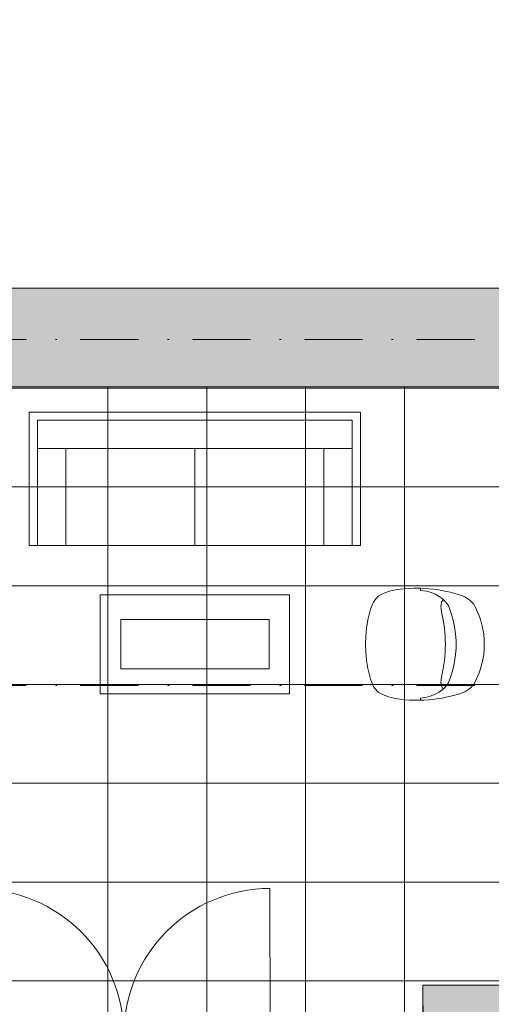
# Paper-space layout 'SA-902 Ruumi 103 siseviimistlused' of a CAD drawing. Header units: millimetres. Extents: x 15 to 415, y 5 to 292.
# Tile 97 of 108: x 164 to 193, y 196 to 256. Entities that reach past the tile are written whole.
import ezdxf
from ezdxf.xclip import XClip

# ---------------------------------------------------------------- set-up
doc = ezdxf.new("R2010")
doc.units = ezdxf.units.MM
doc.header["$MEASUREMENT"] = 0
doc.header["$XCLIPFRAME"] = 2
doc.linetypes.add('Dot & Dashed', pattern=[6.702778, 3.527778, -1.763889, 0, -1.411111])
for name, color, linetype in [('AR - Mööbel', 7, 'Continuous'), ('AR - Seinad SS 2', 7, 'Continuous'), ('AR - Seinad SS.ol', 7, 'Continuous'), ('AR - Seinad VS', 7, 'Continuous'), ('AR - Teljed', 7, 'Continuous'), ('AR - Vahelaed', 7, 'Continuous'), ('SA - põrandaviimistlus', 7, 'Continuous')]:
    doc.layers.add(name, color=color, linetype=linetype)

# ---------------------------------------------------------------- blocks, each defined once
blk = doc.blocks.new('Drawing_1_1', base_point=(61.449, 53.275))
at = {"layer": 'AR - Seinad SS.ol', "linetype": 'Continuous', "lineweight": 13}
blk.add_hatch(color=252, dxfattribs=at).paths.add_polyline_path([(188.577, 197.018), (188.588, 189.818), (214.287, 189.857), (214.276, 197.057)])
at = {"layer": 'AR - Seinad VS', "linetype": 'Continuous', "lineweight": 13}
blk.add_hatch(color=252, dxfattribs=at).paths.add_polyline_path([(157.505, 233.349), (193.425, 233.349), (193.412, 239.349), (157.505, 239.349)])
at = {"layer": 'SA - põrandaviimistlus', "linetype": 'Continuous', "lineweight": 13}
h = blk.add_hatch(dxfattribs=at)
h.set_pattern_fill('Grid_600x600_0001', color=254, style=0, pattern_type=2)
h.set_pattern_definition([(0, (61.449, 53.2755), (0, 6), []), (90, (61.449, 53.2755), (-6, 0), [])])
h.paths.add_polyline_path([(105.721, 218.244), (105.386, 198.526), (106.736, 198.516), (106.695, 195.537), (108.166, 195.537), (108.166, 192.767), (134.015, 192.767), (134.015, 195.537), (134.304, 195.537), (134.3, 197.881), (142.202, 197.893), (142.23, 199.986), (149.429, 199.89), (149.404, 196.959), (152.262, 196.963), (152.267, 193.163), (188.583, 193.218), (188.577, 197.018), (193.466, 197.026), (193.466, 198.218), (199.166, 198.218), (199.166, 197.034), (214.276, 197.057), (214.287, 189.857), (213.642, 189.856), (213.261, 163.413), (213.958, 163.415), (213.978, 157.565), (211.724, 157.584), (211.333, 131.191), (212.783, 131.169), (212.78, 130.925), (213.902, 130.927), (213.914, 125.227), (190.819, 125.196), (190.815, 127.844), (145.517, 127.784), (145.519, 125.137), (140.626, 125.13), (140.59, 115.843), (138.333, 115.852), (138.179, 76.16), (140.436, 76.151), (140.419, 64.848), (197.715, 64.938), (197.754, 97.452), (212.734, 97.416), (212.689, 96.617), (213.675, 96.614), (213.665, 92.64), (238.665, 92.58), (238.675, 96.554), (243.295, 96.543), (244.201, 96.541), (244.201, 125.294), (238.914, 125.283), (238.901, 130.983), (240.061, 130.985), (240.061, 131.185), (242.964, 131.15), (242.962, 130.992), (244.201, 130.994), (244.201, 189.903), (243.683, 189.902), (243.288, 157.625), (239.687, 157.654), (239.666, 163.504), (240.46, 163.507), (240.783, 189.897), (240.067, 189.896), (240.056, 197.096), (244.201, 197.103), (244.201, 199.036), (201.166, 199.036), (201.166, 212.446), (209.761, 212.446, -0.068715), (209.037, 214.423), (199.166, 214.446), (199.166, 211.518), (193.466, 211.518), (193.425, 233.349), (149.874, 233.347), (149.792, 227.137), (142.592, 227.233), (142.704, 235.586), (114.929, 235.586), (114.929, 218.186), (107.051, 218.186)])
h.paths.add_polyline_path([(145.626, 67.938), (145.626, 122.227), (205.909, 122.227), (205.909, 100.452), (190.757, 100.452), (190.757, 67.938)], flags=0)
h.paths.add_polyline_path([(215.914, 134.278), (215.914, 189.096), (236.914, 189.096), (236.914, 134.278)], flags=0)
h.paths.add_polyline_path([(215.914, 100.452), (215.914, 122.227), (236.914, 122.227), (236.914, 100.452)], flags=0)
at = {"layer": 'AR - Mööbel', "color": 251, "linetype": 'Continuous', "lineweight": 13}
for p, q in [((184.781, 231.822), (164.681, 231.822)), ((164.681, 231.822), (164.681, 223.722)), ((184.781, 223.722), (184.781, 231.822)), ((165.181, 223.722), (165.181, 231.322)), ((165.181, 231.322), (184.281, 231.322)), ((184.281, 231.322), (184.281, 223.722)), ((165.181, 229.621), (184.281, 229.621)), ((166.896, 223.722), (166.896, 229.621)), ((174.731, 223.722), (174.731, 229.621)), ((182.566, 223.722), (182.566, 229.621)), ((164.681, 223.722), (184.781, 223.722)), ((185.851, 220.634), (186.043, 220.738)), ((186.043, 220.738), (186.318, 220.862)), ((186.318, 220.862), (186.484, 220.923)), ((186.484, 220.923), (186.635, 220.963)), ((186.635, 220.963), (187.015, 221.04)), ((187.015, 221.04), (187.185, 221.063)), ((187.185, 221.063), (187.464, 221.092)), ((187.464, 221.092), (187.786, 221.11)), ((187.786, 221.11), (188.023, 221.12)), ((188.023, 221.12), (188.435, 221.122)), ((188.435, 221.122), (188.627, 221.112)), ((188.435, 220.991), (188.435, 221.122)), ((188.435, 220.991), (188.818, 220.937)), ((188.627, 221.112), (188.902, 221.091)), ((188.818, 220.937), (189.07, 220.862)), ((188.902, 221.091), (189.209, 221.067)), ((189.07, 220.862), (189.316, 220.758)), ((189.209, 221.067), (189.398, 221.041)), ((189.316, 220.758), (189.557, 220.625)), ((189.398, 221.041), (189.749, 220.99)), ((189.749, 220.99), (189.912, 220.957)), ((189.912, 220.957), (190.255, 220.883)), ((190.255, 220.883), (190.436, 220.833)), ((190.436, 220.833), (190.725, 220.748)), ((190.725, 220.748), (191.109, 220.61)), ((185.396, 219.851), (185.509, 220.151)), ((185.509, 220.151), (185.57, 220.283)), ((185.57, 220.283), (185.653, 220.409)), ((185.653, 220.409), (185.851, 220.634)), ((189.557, 220.625), (189.748, 220.496)), ((189.67, 220.086), (189.668, 220.073)), ((189.668, 220.073), (189.675, 219.872)), ((189.698, 220.275), (189.67, 220.086)), ((189.793, 220.451), (189.698, 220.275)), ((189.748, 220.496), (189.793, 220.451)), ((189.928, 220.317), (189.793, 220.451)), ((190.116, 220.069), (189.928, 220.317)), ((190.29, 219.597), (190.116, 220.069)), ((191.109, 220.61), (191.419, 220.409)), ((191.419, 220.409), (191.655, 220.151)), ((191.655, 220.151), (191.735, 220.001)), ((185.235, 219.199), (185.343, 219.687)), ((185.343, 219.687), (185.396, 219.851)), ((189.675, 219.872), (189.729, 219.593)), ((189.729, 219.593), (189.81, 219.2)), ((190.409, 219.19), (190.29, 219.597)), ((191.735, 220.001), (191.908, 219.638)), ((191.908, 219.638), (191.977, 219.459)), ((191.977, 219.459), (192.062, 219.222)), ((185.158, 218.705), (185.235, 219.199)), ((189.81, 219.2), (189.881, 218.707)), ((190.498, 218.776), (190.409, 219.19)), ((192.062, 219.222), (192.175, 218.824)), ((185.112, 218.208), (185.158, 218.705)), ((189.881, 218.707), (189.923, 218.215)), ((190.558, 218.356), (190.498, 218.776)), ((190.588, 217.934), (190.558, 218.356)), ((192.175, 218.824), (192.26, 218.355)), ((192.26, 218.355), (192.295, 217.939)), ((185.098, 217.722), (185.112, 218.208)), ((185.112, 217.236), (185.098, 217.722)), ((189.923, 218.215), (189.929, 217.99)), ((189.929, 217.99), (189.937, 217.722)), ((189.937, 217.722), (189.929, 217.454)), ((190.588, 217.722), (190.588, 217.934)), ((190.588, 217.511), (190.588, 217.722)), ((192.295, 217.939), (192.298, 217.722)), ((192.298, 217.722), (192.295, 217.506)), ((185.158, 216.739), (185.112, 217.236)), ((189.923, 217.229), (189.881, 216.738)), ((189.929, 217.454), (189.923, 217.229)), ((190.498, 216.669), (190.558, 217.088)), ((190.558, 217.088), (190.588, 217.511)), ((192.26, 217.09), (192.175, 216.621)), ((192.295, 217.506), (192.26, 217.09)), ((185.235, 216.246), (185.158, 216.739)), ((189.881, 216.738), (189.81, 216.244)), ((190.409, 216.255), (190.498, 216.669)), ((192.175, 216.621), (192.062, 216.223)), ((185.343, 215.757), (185.235, 216.246)), ((189.81, 216.244), (189.729, 215.851)), ((190.29, 215.847), (190.409, 216.255)), ((191.977, 215.986), (191.908, 215.807)), ((192.062, 216.223), (191.977, 215.986)), ((185.396, 215.593), (185.343, 215.757)), ((185.509, 215.294), (185.396, 215.593)), ((185.57, 215.162), (185.509, 215.294)), ((189.675, 215.573), (189.668, 215.371)), ((189.668, 215.371), (189.67, 215.358)), ((189.67, 215.358), (189.698, 215.17)), ((189.729, 215.851), (189.675, 215.573)), ((189.928, 215.127), (190.116, 215.376)), ((190.116, 215.376), (190.29, 215.847)), ((191.655, 215.294), (191.419, 215.035)), ((191.735, 215.444), (191.655, 215.294)), ((191.908, 215.807), (191.735, 215.444)), ((185.653, 215.035), (185.57, 215.162)), ((185.851, 214.81), (185.653, 215.035)), ((186.043, 214.707), (185.851, 214.81)), ((186.318, 214.583), (186.043, 214.707)), ((189.07, 214.582), (189.316, 214.686)), ((189.316, 214.686), (189.557, 214.819)), ((189.557, 214.819), (189.748, 214.948)), ((189.698, 215.17), (189.793, 214.993)), ((189.748, 214.948), (189.793, 214.993)), ((189.793, 214.993), (189.928, 215.127)), ((190.725, 214.696), (190.436, 214.612)), ((191.109, 214.835), (190.725, 214.696)), ((191.419, 215.035), (191.109, 214.835)), ((186.484, 214.522), (186.318, 214.583)), ((186.635, 214.482), (186.484, 214.522)), ((187.015, 214.405), (186.635, 214.482)), ((187.185, 214.381), (187.015, 214.405)), ((187.464, 214.352), (187.185, 214.381)), ((187.786, 214.334), (187.464, 214.352)), ((188.023, 214.324), (187.786, 214.334)), ((188.435, 214.322), (188.023, 214.324)), ((188.435, 214.453), (188.818, 214.508)), ((188.435, 214.453), (188.435, 214.322)), ((188.627, 214.333), (188.435, 214.322)), ((188.902, 214.353), (188.627, 214.333)), ((188.818, 214.508), (189.07, 214.582)), ((189.209, 214.378), (188.902, 214.353)), ((189.398, 214.404), (189.209, 214.378)), ((189.749, 214.454), (189.398, 214.404)), ((189.912, 214.488), (189.749, 214.454)), ((190.255, 214.561), (189.912, 214.488)), ((190.436, 214.612), (190.255, 214.561))]:
    blk.add_line(p, q, dxfattribs=at)
at = {"layer": 'AR - Mööbel', "color": 252, "linetype": 'Continuous', "lineweight": 13, "flags": 128}
for points in [[(168.981, 214.722), (180.481, 214.722), (180.481, 220.722), (168.981, 220.722)], [(170.231, 216.222), (179.24, 216.222), (179.24, 219.222), (170.231, 219.222)]]:
    blk.add_lwpolyline(points, close=True, dxfattribs=at)
at = {"layer": 'AR - Seinad SS 2', "color": 5, "linetype": 'Continuous', "lineweight": 13}
blk.add_line((179.31, 194.014), (179.292, 202.894), dxfattribs=at)
for centre, start, end in [((161.55, 193.978), 0.11645, 90.11645), ((179.31, 194.014), 90.11645, 180.11645)]:
    blk.add_arc(centre, 8.88, start, end, dxfattribs=at)
at = {"layer": 'AR - Seinad SS.ol', "color": 252, "linetype": 'Continuous', "lineweight": 13}
for q in [(188.588, 189.818), (188.577, 197.018)]:
    blk.add_line((188.577, 197.018), q, dxfattribs=at)
at = {"layer": 'AR - Seinad SS.ol', "color": 252, "linetype": 'Continuous', "lineweight": 13, "flags": 128}
blk.add_lwpolyline([(193.466, 197.026), (188.577, 197.018)], dxfattribs=at)
at = {"layer": 'AR - Seinad VS', "color": 252, "linetype": 'Continuous', "lineweight": 13, "flags": 128}
for points in [[(199.412, 239.349), (157.505, 239.349)], [(157.505, 233.349), (193.425, 233.349)]]:
    blk.add_lwpolyline(points, dxfattribs=at)
at = {"layer": 'AR - Teljed', "color": 251, "linetype": 'Dot & Dashed', "lineweight": 13}
for p, q in [((52.131, 236.224), (244.201, 236.224)), ((52.131, 215.224), (244.201, 215.224))]:
    blk.add_line(p, q, dxfattribs=at)
at = {"layer": 'AR - Vahelaed', "color": 252, "linetype": 'Continuous', "lineweight": 13, "flags": 128}
blk.add_lwpolyline([(244.201, 257.748, 0.276199), (219.231, 264.844, 0.331533), (199.684, 242.499), (199.401, 239.337), (199.358, 233.349), (149.874, 233.349), (150.005, 240.497), (150.005, 253.385), (144.306, 253.385), (144.306, 269.385), (107.869, 269.385), (107.413, 240.89), (113.329, 240.89), (113.329, 219.786), (107.076, 219.786), (107.099, 221.222), (78.791, 221.334), (77.331, 195.937), (76.976, 189.737)], format="xyb", dxfattribs=at)
at = {"layer": 'SA - põrandaviimistlus', "color": 252, "linetype": 'Continuous', "lineweight": 13, "flags": 128}
blk.add_lwpolyline([(214.287, 189.857), (214.276, 197.057), (199.166, 197.034), (199.166, 198.218), (193.466, 198.218), (193.466, 197.026), (188.577, 197.018), (188.583, 193.218)], dxfattribs=at)
blk.add_lwpolyline([(106.695, 195.537), (106.736, 198.516), (105.386, 198.526), (105.721, 218.244), (107.051, 218.186), (114.929, 218.186), (114.929, 235.586), (142.704, 235.586), (142.592, 227.233), (149.792, 227.137), (149.874, 233.347), (193.425, 233.349), (193.466, 211.518), (199.166, 211.518), (199.166, 214.446), (209.037, 214.423, 0.068715), (209.761, 212.446), (201.166, 212.446), (201.166, 199.036), (244.201, 199.036)], format="xyb", dxfattribs=at)

psp = doc.layouts.new('SA-902 Ruumi 103 siseviimistlused')

# ---------------------------------------------------------------- block references
at = {"color": 7, "linetype": 'Continuous', "lineweight": 13}
ref = psp.add_blockref('Drawing_1_1', (61.449, 53.275), dxfattribs=at)
XClip(ref).set_block_clipping_path([(24.1555726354, 26.0866641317), (244.2005401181, 283.9995795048)])

doc.saveas('drawing.dxf')
